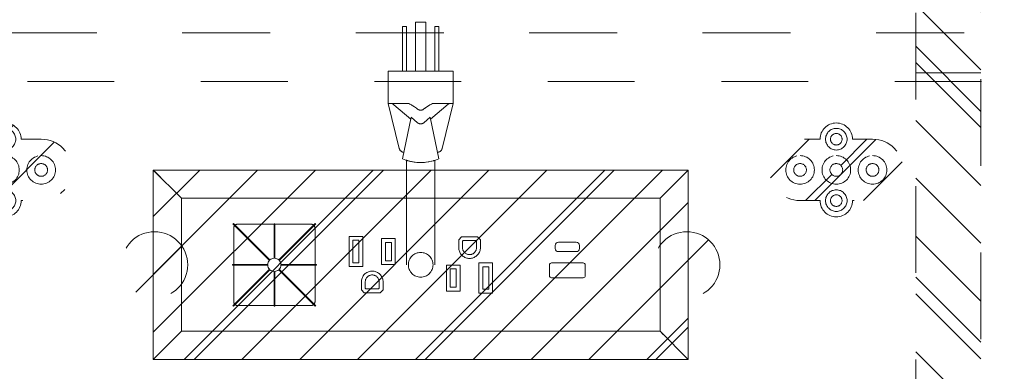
# Model space of a CAD drawing. Header units: inches. Extents: x -434 to -285, y -58 to 33.
# Tile 90 of 103: x -308.73 to -293.59, y 16.71 to 22.11. Entities that reach past the tile are written whole.
import ezdxf

# ---------------------------------------------------------------- set-up
doc = ezdxf.new("R2010")
doc.units = ezdxf.units.IN
doc.header["$LTSCALE"] = 32
doc.header["$MEASUREMENT"] = 0
doc.header["$PDMODE"] = 1
doc.header["$PDSIZE"] = -2
doc.linetypes.add('Dash Style-1', pattern=[0.083328, 0.041656, -0.041672])
for name, color, linetype, lineweight in [('Black', 7, 'Continuous', 18), ('DashLine', 7, 'Dash Style-1', 13), ('DashLineFill', 7, 'Dash Style-1', 13), ('Dean-Bezel', 7, 'Continuous', 18), ('Drawing', 7, 'Continuous', 18), ('ElecComp', 7, 'Continuous', 25), ('Metal-CoatHook', 7, 'Continuous', 18), ('Metal-DeskStructure', 7, 'Continuous', 13), ('None', 7, 'Continuous', 18), ('SolidLine', 7, 'Continuous', 15)]:
    doc.layers.add(name, color=color, linetype=linetype, lineweight=lineweight)
pattern_1 = [(45, (0, 0), (-1.61302, 1.9357), []), (45, (-1.0608, 1.0608), (-0.472346, 0.416761), [])]

# ---------------------------------------------------------------- blocks, each defined once
blk = doc.blocks.new('Group-22')
at = {"layer": 'DashLine', "flags": 128}
for points in [[(0.748, -8.091), (29.213, -8.091), (29.213, -23.996), (0.748, -23.996)], [(0.768, -8.091), (29.193, -8.091), (29.193, -8.839), (0.768, -8.839)]]:
    blk.add_lwpolyline(points, close=True, dxfattribs=at)
blk = doc.blocks.new('Group-23')
at = {"layer": 'None'}
blk.add_blockref('Group-22', (0, 0), dxfattribs=at)
blk = doc.blocks.new('SL Low Storage (2D)-5')
at = {"layer": 'None'}
blk.add_blockref('Group-23', (0, 0), dxfattribs=at)
at = {"layer": 'Drawing', "color": 0, "flags": 1}
for tag in ['Catalog', 'Option1', 'Option2', 'Option3', 'Option4', 'Option5', 'Option6', 'Option7', 'Option8', 'Option9', 'Option10', 'Option11', 'Option12', 'Custom', 'Tag', 'FinishGroup', 'Discount', 'Item1', 'Item2', 'Item3', 'Item4', 'Item5', 'Item6', 'Item7', 'Item8', 'Item9', 'Item10', 'Item11', 'Item12', 'Item13', 'Item14', 'Item15', 'Item16', 'Item17', 'Item18', 'Item19', 'Item20', 'Item21', 'Item22', 'Item23', 'Item24', 'Item25']:
    blk.add_attdef(tag, (41.818, 20.056), '', height=0.00709, dxfattribs=at)
blk = doc.blocks.new('1BPJHN-ShroudBracket (2D)')
at = {"layer": 'DashLineFill', "linetype": 'Continuous', "lineweight": 13}
h = blk.add_hatch(dxfattribs=at)
h.set_pattern_fill('Steel', color=253, style=0, pattern_type=2)
h.set_pattern_definition(pattern_1)
edge = h.paths.add_edge_path()
edge.add_line((0.557, 0.472), (0.25, 0.472))
edge.add_arc((0, 0.472), 0.25, 0, 180)
edge.add_line((-0.25, 0.472), (-0.557, 0.472))
edge.add_arc((-0.557, 0), 0.472, 90, 270)
edge.add_line((-0.557, -0.472), (-0.25, -0.472))
edge.add_arc((0, -0.472), 0.25, 180, 360)
edge.add_line((0.25, -0.472), (0.557, -0.472))
edge.add_arc((0.557, 0), 0.472, 270, 450)
edge.add_line((0.557, 0.472), (0.557, 0.472))
edge = h.paths.add_edge_path()
edge.add_arc((0, 0), 0.0979, 0, 180, ccw=False)
edge.add_arc((0, 0), 0.0979, 180, 360, ccw=False)
edge = h.paths.add_edge_path()
edge.add_arc((0, 0.472), 0.0885, 0, 180, ccw=False)
edge.add_arc((0, 0.472), 0.0885, 180, 360, ccw=False)
edge = h.paths.add_edge_path()
edge.add_arc((-0.557, 0), 0.098, 0, 180, ccw=False)
edge.add_arc((-0.557, 0), 0.098, 180, 360, ccw=False)
edge = h.paths.add_edge_path()
edge.add_arc((0.557, 0), 0.098, 0, 180, ccw=False)
edge.add_arc((0.557, 0), 0.098, 180, 360, ccw=False)
edge = h.paths.add_edge_path()
edge.add_arc((0, -0.472), 0.0885, 0, 180, ccw=False)
edge.add_arc((0, -0.472), 0.0885, 180, 360, ccw=False)
at = {"layer": 'DashLine', "flags": 128}
for points in [[(0, 0.638), (0.016, 0.638), (0.032, 0.635), (0.048, 0.631), (0.064, 0.626), (0.078, 0.619), (0.092, 0.61), (0.105, 0.601), (0.117, 0.59), (0.128, 0.578), (0.138, 0.565), (0.146, 0.551), (0.153, 0.536), (0.159, 0.521), (0.163, 0.505), (0.165, 0.489), (0.166, 0.472), (0.165, 0.456), (0.163, 0.44), (0.159, 0.424), (0.153, 0.409), (0.146, 0.394), (0.138, 0.38), (0.128, 0.367), (0.117, 0.355), (0.105, 0.344), (0.092, 0.334), (0.078, 0.326), (0.064, 0.319), (0.048, 0.314), (0.032, 0.31), (0.016, 0.307), (0, 0.306), (-0.016, 0.307), (-0.032, 0.31), (-0.048, 0.314), (-0.064, 0.319), (-0.078, 0.326), (-0.092, 0.334), (-0.105, 0.344), (-0.117, 0.355), (-0.128, 0.367), (-0.138, 0.38), (-0.146, 0.394), (-0.153, 0.409), (-0.159, 0.424), (-0.163, 0.44), (-0.165, 0.456), (-0.166, 0.472), (-0.165, 0.489), (-0.163, 0.505), (-0.159, 0.521), (-0.153, 0.536), (-0.146, 0.551), (-0.138, 0.565), (-0.128, 0.578), (-0.117, 0.59), (-0.105, 0.601), (-0.092, 0.61), (-0.078, 0.619), (-0.064, 0.626), (-0.048, 0.631), (-0.032, 0.635), (-0.016, 0.638)], [(-0.557, 0.22), (-0.536, 0.219), (-0.514, 0.216), (-0.493, 0.211), (-0.473, 0.203), (-0.453, 0.194), (-0.435, 0.183), (-0.418, 0.17), (-0.402, 0.156), (-0.387, 0.14), (-0.374, 0.122), (-0.363, 0.104), (-0.354, 0.084), (-0.347, 0.064), (-0.341, 0.043), (-0.338, 0.022), (-0.337, 0), (-0.338, -0.022), (-0.341, -0.043), (-0.347, -0.064), (-0.354, -0.084), (-0.363, -0.104), (-0.374, -0.122), (-0.387, -0.14), (-0.402, -0.156), (-0.418, -0.17), (-0.435, -0.183), (-0.453, -0.194), (-0.473, -0.203), (-0.493, -0.211), (-0.514, -0.216), (-0.536, -0.219), (-0.557, -0.22), (-0.579, -0.219), (-0.6, -0.216), (-0.621, -0.211), (-0.641, -0.203), (-0.661, -0.194), (-0.679, -0.183), (-0.697, -0.17), (-0.713, -0.156), (-0.727, -0.14), (-0.74, -0.122), (-0.751, -0.104), (-0.76, -0.084), (-0.768, -0.064), (-0.773, -0.043), (-0.776, -0.022), (-0.777, 0), (-0.776, 0.022), (-0.773, 0.043), (-0.768, 0.064), (-0.76, 0.084), (-0.751, 0.104), (-0.74, 0.122), (-0.727, 0.14), (-0.713, 0.156), (-0.697, 0.17), (-0.679, 0.183), (-0.661, 0.194), (-0.641, 0.203), (-0.621, 0.211), (-0.6, 0.216), (-0.579, 0.219)], [(0, 0.22), (0.022, 0.219), (0.043, 0.216), (0.064, 0.211), (0.084, 0.203), (0.104, 0.194), (0.122, 0.183), (0.14, 0.17), (0.156, 0.156), (0.17, 0.14), (0.183, 0.122), (0.194, 0.104), (0.203, 0.084), (0.211, 0.064), (0.216, 0.043), (0.219, 0.022), (0.22, 0), (0.219, -0.022), (0.216, -0.043), (0.211, -0.064), (0.203, -0.084), (0.194, -0.104), (0.183, -0.122), (0.17, -0.14), (0.156, -0.156), (0.14, -0.17), (0.122, -0.183), (0.104, -0.194), (0.084, -0.203), (0.064, -0.211), (0.043, -0.216), (0.022, -0.219), (0, -0.22), (-0.022, -0.219), (-0.043, -0.216), (-0.064, -0.211), (-0.084, -0.203), (-0.104, -0.194), (-0.122, -0.183), (-0.14, -0.17), (-0.156, -0.156), (-0.17, -0.14), (-0.183, -0.122), (-0.194, -0.104), (-0.203, -0.084), (-0.211, -0.064), (-0.216, -0.043), (-0.219, -0.022), (-0.22, 0), (-0.219, 0.022), (-0.216, 0.043), (-0.211, 0.064), (-0.203, 0.084), (-0.194, 0.104), (-0.183, 0.122), (-0.17, 0.14), (-0.156, 0.156), (-0.14, 0.17), (-0.122, 0.183), (-0.104, 0.194), (-0.084, 0.203), (-0.064, 0.211), (-0.043, 0.216), (-0.022, 0.219)], [(0.557, 0.22), (0.579, 0.219), (0.6, 0.216), (0.621, 0.211), (0.641, 0.203), (0.661, 0.194), (0.679, 0.183), (0.697, 0.17), (0.713, 0.156), (0.727, 0.14), (0.74, 0.122), (0.751, 0.104), (0.76, 0.084), (0.768, 0.064), (0.773, 0.043), (0.776, 0.022), (0.777, 0), (0.776, -0.022), (0.773, -0.043), (0.768, -0.064), (0.76, -0.084), (0.751, -0.104), (0.74, -0.122), (0.727, -0.14), (0.713, -0.156), (0.697, -0.17), (0.679, -0.183), (0.661, -0.194), (0.641, -0.203), (0.621, -0.211), (0.6, -0.216), (0.579, -0.219), (0.557, -0.22), (0.536, -0.219), (0.514, -0.216), (0.493, -0.211), (0.473, -0.203), (0.453, -0.194), (0.435, -0.183), (0.418, -0.17), (0.402, -0.156), (0.387, -0.14), (0.374, -0.122), (0.363, -0.104), (0.354, -0.084), (0.347, -0.064), (0.341, -0.043), (0.338, -0.022), (0.337, 0), (0.338, 0.022), (0.341, 0.043), (0.347, 0.064), (0.354, 0.084), (0.363, 0.104), (0.374, 0.122), (0.387, 0.14), (0.402, 0.156), (0.418, 0.17), (0.435, 0.183), (0.453, 0.194), (0.473, 0.203), (0.493, 0.211), (0.514, 0.216), (0.536, 0.219)], [(0.557, 0.098), (0.567, 0.097), (0.576, 0.096), (0.586, 0.094), (0.595, 0.09), (0.603, 0.086), (0.612, 0.081), (0.619, 0.076), (0.626, 0.069), (0.633, 0.062), (0.639, 0.054), (0.643, 0.046), (0.648, 0.037), (0.651, 0.028), (0.653, 0.019), (0.655, 0.01), (0.655, 0), (0.655, -0.01), (0.653, -0.019), (0.651, -0.028), (0.648, -0.037), (0.643, -0.046), (0.639, -0.054), (0.633, -0.062), (0.626, -0.069), (0.619, -0.076), (0.612, -0.081), (0.603, -0.086), (0.595, -0.09), (0.586, -0.094), (0.576, -0.096), (0.567, -0.097), (0.557, -0.098), (0.547, -0.097), (0.538, -0.096), (0.529, -0.094), (0.52, -0.09), (0.511, -0.086), (0.503, -0.081), (0.495, -0.076), (0.488, -0.069), (0.481, -0.062), (0.476, -0.054), (0.471, -0.046), (0.467, -0.037), (0.463, -0.028), (0.461, -0.019), (0.46, -0.01), (0.459, 0), (0.46, 0.01), (0.461, 0.019), (0.463, 0.028), (0.467, 0.037), (0.471, 0.046), (0.476, 0.054), (0.481, 0.062), (0.488, 0.069), (0.495, 0.076), (0.503, 0.081), (0.511, 0.086), (0.52, 0.09), (0.529, 0.094), (0.538, 0.096), (0.547, 0.097)], [(0, -0.306), (0.016, -0.307), (0.032, -0.31), (0.048, -0.314), (0.064, -0.319), (0.078, -0.326), (0.092, -0.334), (0.105, -0.344), (0.117, -0.355), (0.128, -0.367), (0.138, -0.38), (0.146, -0.394), (0.153, -0.409), (0.159, -0.424), (0.163, -0.44), (0.165, -0.456), (0.166, -0.472), (0.165, -0.489), (0.163, -0.505), (0.159, -0.521), (0.153, -0.536), (0.146, -0.551), (0.138, -0.565), (0.128, -0.578), (0.117, -0.59), (0.105, -0.601), (0.092, -0.61), (0.078, -0.619), (0.064, -0.626), (0.048, -0.631), (0.032, -0.635), (0.016, -0.638), (0, -0.638), (-0.016, -0.638), (-0.032, -0.635), (-0.048, -0.631), (-0.064, -0.626), (-0.078, -0.619), (-0.092, -0.61), (-0.105, -0.601), (-0.117, -0.59), (-0.128, -0.578), (-0.138, -0.565), (-0.146, -0.551), (-0.153, -0.536), (-0.159, -0.521), (-0.163, -0.505), (-0.165, -0.489), (-0.166, -0.472), (-0.165, -0.456), (-0.163, -0.44), (-0.159, -0.424), (-0.153, -0.409), (-0.146, -0.394), (-0.138, -0.38), (-0.128, -0.367), (-0.117, -0.355), (-0.105, -0.344), (-0.092, -0.334), (-0.078, -0.326), (-0.064, -0.319), (-0.048, -0.314), (-0.032, -0.31), (-0.016, -0.307)]]:
    blk.add_lwpolyline(points, close=True, dxfattribs=at)
at = {"layer": 'DashLineFill', "flags": 128}
for points in [[(0.557, 0.472), (0.25, 0.472, 1), (-0.25, 0.472), (-0.557, 0.472, 1), (-0.557, -0.472), (-0.25, -0.472, 1), (0.25, -0.472), (0.557, -0.472, 1), (0.557, 0.472)], [(-0.089, 0.472, -1), (0.089, 0.472, -1)], [(-0.655, 0, -1), (-0.459, 0, -1)], [(-0.098, 0, -1), (0.098, 0, -1)], [(0.459, 0, -1), (0.655, 0, -1)], [(-0.089, -0.472, -1), (0.089, -0.472, -1)]]:
    blk.add_lwpolyline(points, format="xyb", close=True, dxfattribs=at)
blk = doc.blocks.new('1BRPT6-LeftBeam (2D)')
at = {"layer": 'DashLineFill', "linetype": 'Continuous', "lineweight": 13}
h = blk.add_hatch(dxfattribs=at)
h.set_pattern_fill('Steel', color=253, style=0, pattern_type=2)
h.set_pattern_definition(pattern_1)
h.paths.add_polyline_path([(-1.85, 0.5), (20.472, 0.5), (20.472, -0.5), (-1.85, -0.5)])
at = {"layer": 'DashLineFill'}
blk.add_line((3.386, -0.5), (3.386, 0.5), dxfattribs=at)
at = {"layer": 'DashLineFill', "flags": 128}
blk.add_lwpolyline([(-1.85, 0.5), (20.472, 0.5), (20.472, -0.5), (-1.85, -0.5)], close=True, dxfattribs=at)
blk = doc.blocks.new('StructEnd-C (2D)')
at = {"layer": 'Metal-DeskStructure', "color": 7}
blk.add_blockref('1BRPT6-LeftBeam (2D)', (0.001, 8.11), dxfattribs=at)
blk = doc.blocks.new('29D RUNOFF RETURN LEFT (2D)')
at = {"layer": 'SolidLine', "color": 7}
for p in [(-5.658, 25.246), (7.122, 25.246)]:
    blk.add_blockref('1BPJHN-ShroudBracket (2D)', p, dxfattribs=at)
at = {"layer": 'SolidLine', "color": 7, "rotation": 270}
blk.add_blockref('StructEnd-C (2D)', (0.732, 30.128), dxfattribs=at)
at = {"layer": 'SolidLine', "color": 7}
for p in [(-5.658, 25.246), (7.122, 25.246)]:
    blk.add_blockref('1BPJHN-ShroudBracket (2D)', p, dxfattribs=at)
at = {"layer": 'SolidLine', "color": 7, "rotation": 270}
blk.add_blockref('StructEnd-C (2D)', (0.732, 30.128), dxfattribs=at)
blk = doc.blocks.new('Group-82')
at = {"layer": 'Dean-Bezel'}
for p, q in [((4.11, 1.455), (-4.11, 1.455)), ((-4.11, 1.455), (-4.11, -1.455)), ((-4.073, 1.418), (-4.11, 1.455)), ((-3.918, 1.262), (-4.073, 1.418)), ((4.053, 1.397), (4.012, 1.356)), ((4.053, 1.397), (4.11, 1.455)), ((4.11, 1.455), (4.11, -1.455)), ((3.967, 1.311), (3.918, 1.262)), ((3.967, 1.311), (4.012, 1.356)), ((-3.68, 1.024), (-3.68, 1.023)), ((-3.679, 1.023), (-3.68, 1.023)), ((3.68, 1.023), (3.679, 1.023)), ((3.68, 1.024), (3.68, 1.023)), ((-2.86, 0.603), (-2.857, 0.607)), ((-2.857, 0.607), (-2.853, 0.61)), ((-2.853, 0.61), (-2.849, 0.613)), ((-2.849, 0.613), (-2.845, 0.616)), ((-2.845, 0.616), (-2.84, 0.618)), ((-2.84, 0.618), (-2.835, 0.62)), ((-2.835, 0.62), (-2.83, 0.622)), ((-2.83, 0.622), (-2.825, 0.623)), ((-2.825, 0.623), (-2.82, 0.624)), ((-2.82, 0.624), (-2.815, 0.624)), ((-1.683, 0.624), (-2.815, 0.624)), ((-1.683, 0.624), (-1.678, 0.624)), ((-1.678, 0.624), (-1.673, 0.623)), ((-1.673, 0.623), (-1.668, 0.622)), ((-1.668, 0.622), (-1.663, 0.62)), ((-1.663, 0.62), (-1.658, 0.618)), ((-1.658, 0.618), (-1.654, 0.616)), ((-1.654, 0.616), (-1.649, 0.613)), ((-1.649, 0.613), (-1.645, 0.61)), ((-1.645, 0.61), (-1.641, 0.607)), ((-1.641, 0.607), (-1.638, 0.603)), ((-2.874, 0.57), (-2.873, 0.575)), ((-2.874, 0.57), (-2.874, -0.567)), ((-2.873, 0.575), (-2.872, 0.58)), ((-2.872, 0.58), (-2.87, 0.585)), ((-2.87, 0.585), (-2.869, 0.59)), ((-2.869, 0.59), (-2.866, 0.594)), ((-2.866, 0.594), (-2.863, 0.599)), ((-2.863, 0.599), (-2.86, 0.603)), ((-1.638, 0.603), (-1.635, 0.599)), ((-1.635, 0.599), (-1.632, 0.594)), ((-1.632, 0.594), (-1.63, 0.59)), ((-1.63, 0.59), (-1.628, 0.585)), ((-1.628, 0.585), (-1.626, 0.58)), ((-1.626, 0.58), (-1.625, 0.575)), ((-1.625, 0.575), (-1.624, 0.57)), ((-1.624, 0.57), (-1.624, -0.567)), ((-1.1, 0.436), (-1.1, -0.028)), ((-0.89, 0.436), (-1.1, 0.436)), ((-1.041, 0.031), (-1.041, 0.377)), ((-0.949, 0.377), (-1.041, 0.377)), ((-0.949, 0.377), (-0.949, 0.031)), ((-0.89, -0.028), (-0.89, 0.436)), ((-0.6, 0.404), (-0.6, 0.004)), ((-0.39, 0.404), (-0.6, 0.404)), ((-0.541, 0.063), (-0.541, 0.345)), ((-0.449, 0.345), (-0.541, 0.345)), ((-0.449, 0.345), (-0.449, 0.063)), ((-0.39, 0.004), (-0.39, 0.404)), ((0.629, 0.431), (0.584, 0.386)), ((0.584, 0.386), (0.584, 0.264)), ((0.873, 0.431), (0.629, 0.431)), ((0.643, 0.362), (0.653, 0.372)), ((0.643, 0.264), (0.643, 0.362)), ((0.849, 0.372), (0.653, 0.372)), ((0.849, 0.372), (0.859, 0.362)), ((0.859, 0.362), (0.858, 0.255)), ((0.873, 0.431), (0.918, 0.386)), ((0.918, 0.264), (0.918, 0.386)), ((0.584, 0.264), (0.585, 0.249)), ((0.585, 0.249), (0.587, 0.235)), ((0.587, 0.235), (0.59, 0.221)), ((0.59, 0.221), (0.594, 0.207)), ((0.6, 0.194), (0.594, 0.207)), ((0.6, 0.194), (0.607, 0.181)), ((0.607, 0.181), (0.614, 0.168)), ((0.614, 0.168), (0.623, 0.157)), ((0.623, 0.157), (0.633, 0.146)), ((0.644, 0.255), (0.643, 0.264)), ((0.645, 0.245), (0.644, 0.255)), ((0.647, 0.236), (0.645, 0.245)), ((0.65, 0.227), (0.647, 0.236)), ((0.653, 0.219), (0.65, 0.227)), ((0.658, 0.21), (0.653, 0.219)), ((0.663, 0.202), (0.658, 0.21)), ((0.669, 0.195), (0.663, 0.202)), ((0.675, 0.188), (0.669, 0.195)), ((0.682, 0.182), (0.675, 0.188)), ((0.689, 0.176), (0.682, 0.182)), ((0.697, 0.171), (0.689, 0.176)), ((0.706, 0.167), (0.697, 0.171)), ((0.714, 0.163), (0.706, 0.167)), ((0.723, 0.16), (0.714, 0.163)), ((0.732, 0.158), (0.723, 0.16)), ((0.742, 0.157), (0.732, 0.158)), ((0.751, 0.156), (0.742, 0.157)), ((0.76, 0.157), (0.751, 0.156)), ((0.77, 0.158), (0.76, 0.157)), ((0.779, 0.16), (0.77, 0.158)), ((0.788, 0.163), (0.779, 0.16)), ((0.796, 0.167), (0.788, 0.163)), ((0.805, 0.171), (0.796, 0.167)), ((0.813, 0.176), (0.805, 0.171)), ((0.82, 0.182), (0.813, 0.176)), ((0.827, 0.188), (0.82, 0.182)), ((0.833, 0.195), (0.827, 0.188)), ((0.839, 0.202), (0.833, 0.195)), ((0.844, 0.21), (0.839, 0.202)), ((0.849, 0.219), (0.844, 0.21)), ((0.852, 0.227), (0.849, 0.219)), ((0.855, 0.236), (0.852, 0.227)), ((0.857, 0.245), (0.855, 0.236)), ((0.858, 0.255), (0.857, 0.245)), ((0.869, 0.146), (0.879, 0.157)), ((0.879, 0.157), (0.888, 0.168)), ((0.888, 0.168), (0.895, 0.181)), ((0.895, 0.181), (0.902, 0.194)), ((0.902, 0.194), (0.908, 0.207)), ((0.908, 0.207), (0.912, 0.221)), ((0.912, 0.221), (0.915, 0.235)), ((0.915, 0.235), (0.917, 0.249)), ((0.917, 0.249), (0.918, 0.264)), ((-0.949, 0.031), (-1.041, 0.031)), ((-0.39, 0.004), (-0.6, 0.004)), ((-0.449, 0.063), (-0.541, 0.063)), ((0.633, 0.146), (0.644, 0.136)), ((0.644, 0.136), (0.655, 0.127)), ((0.655, 0.127), (0.668, 0.12)), ((0.668, 0.12), (0.681, 0.113)), ((0.681, 0.113), (0.694, 0.107)), ((0.694, 0.107), (0.708, 0.103)), ((0.708, 0.103), (0.722, 0.1)), ((0.722, 0.1), (0.736, 0.098)), ((0.736, 0.098), (0.751, 0.097)), ((0.751, 0.097), (0.766, 0.098)), ((0.766, 0.098), (0.78, 0.1)), ((0.78, 0.1), (0.794, 0.103)), ((0.794, 0.103), (0.808, 0.107)), ((0.808, 0.107), (0.821, 0.113)), ((0.821, 0.113), (0.834, 0.12)), ((0.834, 0.12), (0.847, 0.127)), ((0.847, 0.127), (0.858, 0.136)), ((0.858, 0.136), (0.869, 0.146)), ((0.896, 0.028), (0.896, -0.436)), ((1.106, 0.028), (0.896, 0.028)), ((1.106, -0.436), (1.106, 0.028)), ((-0.89, -0.028), (-1.1, -0.028)), ((-0.863, -0.146), (-0.873, -0.157)), ((-0.852, -0.136), (-0.863, -0.146)), ((-0.841, -0.127), (-0.852, -0.136)), ((-0.828, -0.12), (-0.841, -0.127)), ((-0.815, -0.113), (-0.828, -0.12)), ((-0.802, -0.107), (-0.815, -0.113)), ((-0.788, -0.103), (-0.802, -0.107)), ((-0.774, -0.1), (-0.788, -0.103)), ((-0.76, -0.098), (-0.774, -0.1)), ((-0.745, -0.097), (-0.76, -0.098)), ((-0.73, -0.098), (-0.745, -0.097)), ((-0.716, -0.1), (-0.73, -0.098)), ((-0.702, -0.103), (-0.716, -0.1)), ((-0.688, -0.107), (-0.702, -0.103)), ((-0.675, -0.113), (-0.688, -0.107)), ((-0.662, -0.12), (-0.675, -0.113)), ((-0.649, -0.127), (-0.662, -0.12)), ((-0.638, -0.136), (-0.649, -0.127)), ((-0.627, -0.146), (-0.638, -0.136)), ((-0.617, -0.157), (-0.627, -0.146)), ((0.396, -0.004), (0.396, -0.404)), ((0.606, -0.004), (0.396, -0.004)), ((0.455, -0.345), (0.455, -0.063)), ((0.547, -0.063), (0.455, -0.063)), ((0.547, -0.063), (0.547, -0.345)), ((0.606, -0.404), (0.606, -0.004)), ((0.955, -0.377), (0.955, -0.031)), ((1.047, -0.031), (0.955, -0.031)), ((1.047, -0.031), (1.047, -0.377)), ((-0.911, -0.249), (-0.912, -0.264)), ((-0.912, -0.264), (-0.912, -0.386)), ((-0.909, -0.235), (-0.911, -0.249)), ((-0.906, -0.221), (-0.909, -0.235)), ((-0.902, -0.207), (-0.906, -0.221)), ((-0.896, -0.194), (-0.902, -0.207)), ((-0.889, -0.181), (-0.896, -0.194)), ((-0.882, -0.168), (-0.889, -0.181)), ((-0.873, -0.157), (-0.882, -0.168)), ((-0.853, -0.362), (-0.852, -0.255)), ((-0.852, -0.255), (-0.851, -0.245)), ((-0.851, -0.245), (-0.849, -0.236)), ((-0.849, -0.236), (-0.846, -0.227)), ((-0.846, -0.227), (-0.843, -0.219)), ((-0.843, -0.219), (-0.838, -0.21)), ((-0.838, -0.21), (-0.833, -0.202)), ((-0.833, -0.202), (-0.827, -0.195)), ((-0.827, -0.195), (-0.821, -0.188)), ((-0.821, -0.188), (-0.814, -0.182)), ((-0.814, -0.182), (-0.807, -0.176)), ((-0.807, -0.176), (-0.799, -0.171)), ((-0.799, -0.171), (-0.79, -0.167)), ((-0.79, -0.167), (-0.782, -0.163)), ((-0.782, -0.163), (-0.773, -0.16)), ((-0.773, -0.16), (-0.764, -0.158)), ((-0.764, -0.158), (-0.754, -0.157)), ((-0.754, -0.157), (-0.745, -0.156)), ((-0.745, -0.156), (-0.736, -0.157)), ((-0.736, -0.157), (-0.726, -0.158)), ((-0.726, -0.158), (-0.717, -0.16)), ((-0.717, -0.16), (-0.708, -0.163)), ((-0.708, -0.163), (-0.7, -0.167)), ((-0.7, -0.167), (-0.691, -0.171)), ((-0.691, -0.171), (-0.683, -0.176)), ((-0.683, -0.176), (-0.676, -0.182)), ((-0.676, -0.182), (-0.669, -0.188)), ((-0.669, -0.188), (-0.663, -0.195)), ((-0.663, -0.195), (-0.657, -0.202)), ((-0.657, -0.202), (-0.652, -0.21)), ((-0.652, -0.21), (-0.647, -0.219)), ((-0.647, -0.219), (-0.644, -0.227)), ((-0.644, -0.227), (-0.641, -0.236)), ((-0.641, -0.236), (-0.639, -0.245)), ((-0.639, -0.245), (-0.638, -0.255)), ((-0.638, -0.255), (-0.637, -0.264)), ((-0.637, -0.264), (-0.637, -0.362)), ((-0.608, -0.168), (-0.617, -0.157)), ((-0.601, -0.181), (-0.608, -0.168)), ((-0.594, -0.194), (-0.601, -0.181)), ((-0.588, -0.207), (-0.594, -0.194)), ((-0.584, -0.221), (-0.588, -0.207)), ((-0.581, -0.235), (-0.584, -0.221)), ((-0.579, -0.249), (-0.581, -0.235)), ((-0.578, -0.264), (-0.579, -0.249)), ((-0.578, -0.264), (-0.578, -0.386)), ((-0.912, -0.386), (-0.867, -0.431)), ((-0.623, -0.431), (-0.867, -0.431)), ((-0.843, -0.372), (-0.853, -0.362)), ((-0.647, -0.372), (-0.843, -0.372)), ((-0.647, -0.372), (-0.637, -0.362)), ((-0.623, -0.431), (-0.578, -0.386)), ((0.606, -0.404), (0.396, -0.404)), ((0.547, -0.345), (0.455, -0.345)), ((1.106, -0.436), (0.896, -0.436)), ((1.047, -0.377), (0.955, -0.377)), ((-2.874, -0.572), (-2.874, -0.567)), ((-2.873, -0.577), (-2.874, -0.572)), ((-2.872, -0.582), (-2.873, -0.577)), ((-2.87, -0.587), (-2.872, -0.582)), ((-2.869, -0.592), (-2.87, -0.587)), ((-2.866, -0.596), (-2.869, -0.592)), ((-2.863, -0.601), (-2.866, -0.596)), ((-2.86, -0.605), (-2.863, -0.601)), ((-2.857, -0.609), (-2.86, -0.605)), ((-1.638, -0.605), (-1.641, -0.609)), ((-1.635, -0.601), (-1.638, -0.605)), ((-1.632, -0.596), (-1.635, -0.601)), ((-1.63, -0.592), (-1.632, -0.596)), ((-1.628, -0.587), (-1.63, -0.592)), ((-1.626, -0.582), (-1.628, -0.587)), ((-1.625, -0.577), (-1.626, -0.582)), ((-1.624, -0.572), (-1.625, -0.577)), ((-1.624, -0.567), (-1.624, -0.572)), ((3.679, -1.023), (3.679, -0.531)), ((-2.853, -0.612), (-2.857, -0.609)), ((-2.849, -0.615), (-2.853, -0.612)), ((-2.845, -0.618), (-2.849, -0.615)), ((-2.84, -0.62), (-2.845, -0.618)), ((-2.835, -0.622), (-2.84, -0.62)), ((-2.83, -0.624), (-2.835, -0.622)), ((-2.825, -0.625), (-2.83, -0.624)), ((-2.82, -0.626), (-2.825, -0.625)), ((-2.815, -0.626), (-2.82, -0.626)), ((-1.683, -0.626), (-2.815, -0.626)), ((-1.678, -0.626), (-1.683, -0.626)), ((-1.673, -0.625), (-1.678, -0.626)), ((-1.668, -0.624), (-1.673, -0.625)), ((-1.663, -0.622), (-1.668, -0.624)), ((-1.658, -0.62), (-1.663, -0.622)), ((-1.654, -0.618), (-1.658, -0.62)), ((-1.649, -0.615), (-1.654, -0.618)), ((-1.645, -0.612), (-1.649, -0.615)), ((-1.641, -0.609), (-1.645, -0.612)), ((3.679, -1.023), (3.727, -1.071)), ((-4.11, -1.455), (-3.913, -1.258)), ((4.11, -1.455), (3.913, -1.258)), ((4.11, -1.455), (-4.11, -1.455))]:
    blk.add_line(p, q, dxfattribs=at)
blk = doc.blocks.new('Dean-PPUG-BK (2D)')
at = {"layer": 'DashLineFill', "linetype": 'Continuous', "lineweight": 13}
h = blk.add_hatch(dxfattribs=at)
h.set_pattern_fill('Steel', color=253, style=0, pattern_type=2)
h.set_pattern_definition(pattern_1)
h.paths.add_polyline_path([(-4.11, 1.455), (4.11, 1.455), (4.11, -1.455), (-4.11, -1.455)])
h = blk.add_hatch(dxfattribs=at)
h.set_pattern_fill('Steel', color=253, style=0, pattern_type=2)
h.set_pattern_definition(pattern_1)
h.paths.add_polyline_path([(-4.091, 0.508), (-4.041, 0.506), (-3.992, 0.499), (-3.943, 0.487), (-3.896, 0.47), (-3.851, 0.448), (-3.808, 0.423), (-3.768, 0.393), (-3.731, 0.36), (-3.698, 0.323), (-3.668, 0.283), (-3.643, 0.24), (-3.621, 0.195), (-3.604, 0.148), (-3.592, 0.099), (-3.585, 0.05), (-3.582, 0), (-3.585, -0.05), (-3.592, -0.099), (-3.604, -0.148), (-3.621, -0.195), (-3.643, -0.24), (-3.668, -0.283), (-3.698, -0.323), (-3.731, -0.36), (-3.768, -0.393), (-3.808, -0.423), (-3.851, -0.448), (-3.896, -0.47), (-3.943, -0.487), (-3.992, -0.499), (-4.041, -0.506), (-4.091, -0.509), (-4.141, -0.506), (-4.19, -0.499), (-4.239, -0.487), (-4.286, -0.47), (-4.331, -0.448), (-4.374, -0.423), (-4.414, -0.393), (-4.451, -0.36), (-4.484, -0.323), (-4.514, -0.283), (-4.539, -0.24), (-4.561, -0.195), (-4.578, -0.148), (-4.59, -0.099), (-4.597, -0.05), (-4.599, 0), (-4.597, 0.05), (-4.59, 0.099), (-4.578, 0.148), (-4.561, 0.195), (-4.539, 0.24), (-4.514, 0.283), (-4.484, 0.323), (-4.451, 0.36), (-4.414, 0.393), (-4.374, 0.423), (-4.331, 0.448), (-4.286, 0.47), (-4.239, 0.487), (-4.19, 0.499), (-4.141, 0.506)])
h = blk.add_hatch(dxfattribs=at)
h.set_pattern_fill('Steel', color=253, style=0, pattern_type=2)
h.set_pattern_definition(pattern_1)
h.paths.add_polyline_path([(4.091, 0.508), (4.141, 0.506), (4.19, 0.499), (4.239, 0.487), (4.286, 0.47), (4.331, 0.448), (4.374, 0.423), (4.414, 0.393), (4.451, 0.36), (4.484, 0.323), (4.514, 0.283), (4.539, 0.24), (4.561, 0.195), (4.578, 0.148), (4.59, 0.099), (4.597, 0.05), (4.6, 0), (4.597, -0.05), (4.59, -0.099), (4.578, -0.148), (4.561, -0.195), (4.539, -0.24), (4.514, -0.283), (4.484, -0.323), (4.451, -0.36), (4.414, -0.393), (4.374, -0.423), (4.331, -0.448), (4.286, -0.47), (4.239, -0.487), (4.19, -0.499), (4.141, -0.506), (4.091, -0.509), (4.041, -0.506), (3.992, -0.499), (3.943, -0.487), (3.896, -0.47), (3.851, -0.448), (3.808, -0.423), (3.768, -0.393), (3.731, -0.36), (3.698, -0.323), (3.668, -0.283), (3.643, -0.24), (3.621, -0.195), (3.604, -0.148), (3.592, -0.099), (3.585, -0.05), (3.583, 0), (3.585, 0.05), (3.592, 0.099), (3.604, 0.148), (3.621, 0.195), (3.643, 0.24), (3.668, 0.283), (3.698, 0.323), (3.731, 0.36), (3.768, 0.393), (3.808, 0.423), (3.851, 0.448), (3.896, 0.47), (3.943, 0.487), (3.992, 0.499), (4.041, 0.506)])
h = blk.add_hatch(dxfattribs=at)
h.set_pattern_fill('Steel', color=253, style=0, pattern_type=2)
h.set_pattern_definition(pattern_1)
h.paths.add_polyline_path([(0, 0.19), (0.019, 0.189), (0.037, 0.186), (0.055, 0.182), (0.073, 0.176), (0.09, 0.168), (0.106, 0.158), (0.121, 0.147), (0.134, 0.134), (0.147, 0.121), (0.158, 0.106), (0.168, 0.09), (0.176, 0.073), (0.182, 0.055), (0.186, 0.037), (0.189, 0.019), (0.19, 0), (0.189, -0.019), (0.186, -0.037), (0.182, -0.055), (0.176, -0.073), (0.168, -0.09), (0.158, -0.106), (0.147, -0.121), (0.134, -0.134), (0.121, -0.147), (0.106, -0.158), (0.09, -0.168), (0.073, -0.176), (0.055, -0.182), (0.037, -0.186), (0.019, -0.189), (0, -0.19), (-0.019, -0.189), (-0.037, -0.186), (-0.055, -0.182), (-0.073, -0.176), (-0.09, -0.168), (-0.106, -0.158), (-0.121, -0.147), (-0.134, -0.134), (-0.147, -0.121), (-0.158, -0.106), (-0.168, -0.09), (-0.176, -0.073), (-0.182, -0.055), (-0.186, -0.037), (-0.189, -0.019), (-0.19, 0), (-0.189, 0.019), (-0.186, 0.037), (-0.182, 0.055), (-0.176, 0.073), (-0.168, 0.09), (-0.158, 0.106), (-0.147, 0.121), (-0.134, 0.134), (-0.121, 0.147), (-0.106, 0.158), (-0.09, 0.168), (-0.073, 0.176), (-0.055, 0.182), (-0.037, 0.186), (-0.019, 0.189)])
at = {"layer": 'Black'}
for p, q in [((-0.5, 2.979), (-0.5, 2.479)), ((-0.5, 2.979), (0.5, 2.979)), ((0.5, 2.979), (0.5, 2.479)), ((-0.5, 2.479), (-0.33, 1.789)), ((-0.5, 2.479), (-0.181, 2.479)), ((-0.438, 2.479), (-0.431, 2.474)), ((-0.423, 2.468), (-0.431, 2.474)), ((-0.423, 2.468), (-0.414, 2.461)), ((-0.153, 2.242), (-0.414, 2.461)), ((-0.181, 2.479), (-0.167, 2.472)), ((-0.155, 2.466), (-0.167, 2.472)), ((-0.155, 2.466), (-0.143, 2.459)), ((-0.143, 2.459), (-0.131, 2.451)), ((-0.119, 2.444), (-0.131, 2.451)), ((-0.119, 2.444), (-0.093, 2.427)), ((-0.067, 2.408), (-0.093, 2.427)), ((0.093, 2.427), (0.045, 2.391)), ((0.067, 2.408), (0.093, 2.427)), ((0.119, 2.444), (0.093, 2.427)), ((0.119, 2.444), (0.143, 2.459)), ((0.155, 2.466), (0.143, 2.459)), ((0.423, 2.468), (0.153, 2.242)), ((0.167, 2.472), (0.155, 2.466)), ((0.181, 2.479), (0.167, 2.472)), ((0.5, 2.479), (0.181, 2.479)), ((0.33, 1.789), (0.5, 2.479)), ((0.414, 2.461), (0.423, 2.468)), ((0.423, 2.468), (0.431, 2.474)), ((0.438, 2.479), (0.431, 2.474)), ((-0.047, 2.393), (-0.067, 2.408)), ((-0.047, 2.393), (-0.045, 2.391)), ((-0.042, 2.39), (-0.045, 2.391)), ((-0.04, 2.389), (-0.042, 2.39)), ((-0.04, 2.389), (-0.036, 2.386)), ((-0.036, 2.386), (-0.033, 2.385)), ((-0.033, 2.385), (-0.03, 2.383)), ((-0.03, 2.383), (-0.027, 2.382)), ((-0.027, 2.382), (-0.023, 2.381)), ((-0.023, 2.381), (-0.02, 2.38)), ((-0.02, 2.38), (-0.017, 2.379)), ((-0.017, 2.379), (-0.014, 2.379)), ((-0.014, 2.379), (-0.01, 2.378)), ((-0.01, 2.378), (-0.007, 2.378)), ((-0.007, 2.378), (-0.003, 2.378)), ((-0.003, 2.378), (0, 2.377)), ((0, 2.377), (0.003, 2.378)), ((0.003, 2.378), (0.007, 2.378)), ((0.007, 2.378), (0.01, 2.378)), ((0.01, 2.378), (0.014, 2.379)), ((0.014, 2.379), (0.017, 2.379)), ((0.017, 2.379), (0.02, 2.38)), ((0.02, 2.38), (0.023, 2.381)), ((0.023, 2.381), (0.027, 2.382)), ((0.027, 2.382), (0.033, 2.385)), ((0.033, 2.385), (0.036, 2.386)), ((0.04, 2.389), (0.036, 2.386)), ((0.04, 2.389), (0.045, 2.391)), ((-0.147, 2.268), (-0.281, 1.631)), ((-0.047, 2.185), (-0.147, 2.268)), ((-0.045, 2.182), (-0.047, 2.185)), ((-0.045, 2.182), (-0.042, 2.18)), ((-0.039, 2.178), (-0.042, 2.18)), ((-0.036, 2.177), (-0.039, 2.178)), ((-0.033, 2.175), (-0.036, 2.177)), ((-0.03, 2.173), (-0.033, 2.175)), ((-0.03, 2.173), (-0.027, 2.172)), ((-0.023, 2.171), (-0.027, 2.172)), ((-0.02, 2.17), (-0.023, 2.171)), ((-0.017, 2.169), (-0.02, 2.17)), ((-0.014, 2.168), (-0.017, 2.169)), ((-0.01, 2.168), (-0.014, 2.168)), ((-0.007, 2.167), (-0.01, 2.168)), ((-0.003, 2.167), (-0.007, 2.167)), ((-0.003, 2.167), (0, 2.167)), ((0, 2.167), (0.003, 2.167)), ((0.007, 2.167), (0.003, 2.167)), ((0.007, 2.167), (0.01, 2.168)), ((0.01, 2.168), (0.014, 2.168)), ((0.017, 2.169), (0.014, 2.168)), ((0.017, 2.169), (0.02, 2.17)), ((0.02, 2.17), (0.023, 2.171)), ((0.023, 2.171), (0.027, 2.172)), ((0.027, 2.172), (0.03, 2.173)), ((0.03, 2.173), (0.033, 2.175)), ((0.036, 2.177), (0.033, 2.175)), ((0.036, 2.177), (0.039, 2.178)), ((0.042, 2.18), (0.039, 2.178)), ((0.045, 2.182), (0.042, 2.18)), ((0.045, 2.182), (0.047, 2.185)), ((0.147, 2.268), (0.047, 2.185)), ((0.281, 1.631), (0.147, 2.268)), ((-0.33, 1.789), (-0.328, 1.783)), ((-0.328, 1.783), (-0.326, 1.777)), ((-0.326, 1.777), (-0.323, 1.771)), ((-0.323, 1.771), (-0.319, 1.765)), ((-0.319, 1.765), (-0.316, 1.76)), ((-0.316, 1.76), (-0.311, 1.755)), ((-0.311, 1.755), (-0.307, 1.75)), ((-0.307, 1.75), (-0.302, 1.746)), ((-0.302, 1.746), (-0.297, 1.742)), ((-0.297, 1.742), (-0.291, 1.739)), ((-0.291, 1.739), (-0.285, 1.736)), ((-0.285, 1.736), (-0.279, 1.733)), ((-0.279, 1.733), (-0.273, 1.731)), ((-0.273, 1.731), (-0.266, 1.73)), ((-0.266, 1.73), (-0.261, 1.729)), ((0.261, 1.729), (0.266, 1.73)), ((0.266, 1.73), (0.273, 1.731)), ((0.273, 1.731), (0.279, 1.733)), ((0.279, 1.733), (0.285, 1.736)), ((0.285, 1.736), (0.291, 1.739)), ((0.291, 1.739), (0.297, 1.742)), ((0.297, 1.742), (0.302, 1.746)), ((0.302, 1.746), (0.307, 1.75)), ((0.307, 1.75), (0.311, 1.755)), ((0.311, 1.755), (0.316, 1.76)), ((0.316, 1.76), (0.319, 1.765)), ((0.319, 1.765), (0.323, 1.771)), ((0.323, 1.771), (0.326, 1.777)), ((0.326, 1.777), (0.328, 1.783)), ((0.328, 1.783), (0.33, 1.789)), ((-0.281, 1.631), (-0.227, 1.61)), ((-0.227, 1.61), (-0.219, 1.607)), ((-0.227, 1.61), (-0.172, 1.593)), ((-0.219, 1.607), (-0.219, 0)), ((-0.219, 1.607), (-0.215, 1.606)), ((-0.214, 1.605), (-0.215, 1.606)), ((-0.206, 1.603), (-0.214, 1.605)), ((-0.206, 1.603), (-0.202, 1.602)), ((-0.202, 1.602), (-0.198, 1.6)), ((-0.198, 1.6), (-0.189, 1.598)), ((-0.189, 1.598), (-0.179, 1.595)), ((-0.179, 1.595), (-0.172, 1.593)), ((-0.115, 1.581), (-0.172, 1.593)), ((-0.172, 1.593), (-0.168, 1.592)), ((-0.168, 1.592), (-0.155, 1.589)), ((-0.155, 1.589), (-0.141, 1.586)), ((-0.125, 1.583), (-0.115, 1.581)), ((-0.115, 1.581), (-0.101, 1.579)), ((-0.115, 1.581), (-0.058, 1.574)), ((-0.084, 1.577), (-0.101, 1.579)), ((-0.084, 1.577), (-0.058, 1.574)), ((-0.058, 1.574), (-0.047, 1.573)), ((-0.058, 1.574), (0, 1.572)), ((-0.038, 1.573), (-0.047, 1.573)), ((-0.038, 1.573), (-0.029, 1.572)), ((-0.029, 1.572), (0, 1.572)), ((0.058, 1.574), (0, 1.572)), ((0, 1.572), (0.01, 1.572)), ((0.01, 1.572), (0.019, 1.572)), ((0.019, 1.572), (0.029, 1.572)), ((0.029, 1.572), (0.057, 1.574)), ((0.057, 1.574), (0.058, 1.574)), ((0.058, 1.574), (0.115, 1.581)), ((0.058, 1.574), (0.075, 1.576)), ((0.084, 1.577), (0.115, 1.581)), ((0.115, 1.581), (0.172, 1.593)), ((0.116, 1.582), (0.125, 1.583)), ((0.141, 1.586), (0.125, 1.583)), ((0.141, 1.586), (0.168, 1.592)), ((0.168, 1.592), (0.172, 1.593)), ((0.172, 1.593), (0.227, 1.61)), ((0.198, 1.6), (0.172, 1.593)), ((0.198, 1.6), (0.202, 1.602)), ((0.202, 1.602), (0.214, 1.605)), ((0.214, 1.605), (0.227, 1.61)), ((0.219, 1.607), (0.219, 0)), ((0.227, 1.61), (0.281, 1.631))]:
    blk.add_line(p, q, dxfattribs=at)
at = {"layer": 'Black', "color": 9}
for p, q in [((-4.11, 1.455), (-3.679, 1.023)), ((4.11, 1.455), (3.679, 1.023)), ((-4.11, -1.455), (-3.679, -1.023)), ((4.11, -1.455), (3.679, -1.023))]:
    blk.add_line(p, q, dxfattribs=at)
at = {"layer": 'Black', "color": 9, "flags": 128}
blk.add_lwpolyline([(-3.679, 1.023), (3.679, 1.023), (3.679, -1.023), (-3.679, -1.023)], close=True, dxfattribs=at)
at = {"layer": 'Black', "linetype": 'Continuous', "lineweight": 5}
blk.add_point((0, 0), dxfattribs=at)
at = {"layer": 'DashLineFill', "flags": 128}
for points in [[(-4.11, 1.455), (4.11, 1.455), (4.11, -1.455), (-4.11, -1.455)], [(-4.091, 0.508), (-4.041, 0.506), (-3.992, 0.499), (-3.943, 0.487), (-3.896, 0.47), (-3.851, 0.448), (-3.808, 0.423), (-3.768, 0.393), (-3.731, 0.36), (-3.698, 0.323), (-3.668, 0.283), (-3.643, 0.24), (-3.621, 0.195), (-3.604, 0.148), (-3.592, 0.099), (-3.585, 0.05), (-3.582, 0), (-3.585, -0.05), (-3.592, -0.099), (-3.604, -0.148), (-3.621, -0.195), (-3.643, -0.24), (-3.668, -0.283), (-3.698, -0.323), (-3.731, -0.36), (-3.768, -0.393), (-3.808, -0.423), (-3.851, -0.448), (-3.896, -0.47), (-3.943, -0.487), (-3.992, -0.499), (-4.041, -0.506), (-4.091, -0.509), (-4.141, -0.506), (-4.19, -0.499), (-4.239, -0.487), (-4.286, -0.47), (-4.331, -0.448), (-4.374, -0.423), (-4.414, -0.393), (-4.451, -0.36), (-4.484, -0.323), (-4.514, -0.283), (-4.539, -0.24), (-4.561, -0.195), (-4.578, -0.148), (-4.59, -0.099), (-4.597, -0.05), (-4.599, 0), (-4.597, 0.05), (-4.59, 0.099), (-4.578, 0.148), (-4.561, 0.195), (-4.539, 0.24), (-4.514, 0.283), (-4.484, 0.323), (-4.451, 0.36), (-4.414, 0.393), (-4.374, 0.423), (-4.331, 0.448), (-4.286, 0.47), (-4.239, 0.487), (-4.19, 0.499), (-4.141, 0.506)], [(4.091, 0.508), (4.141, 0.506), (4.19, 0.499), (4.239, 0.487), (4.286, 0.47), (4.331, 0.448), (4.374, 0.423), (4.414, 0.393), (4.451, 0.36), (4.484, 0.323), (4.514, 0.283), (4.539, 0.24), (4.561, 0.195), (4.578, 0.148), (4.59, 0.099), (4.597, 0.05), (4.6, 0), (4.597, -0.05), (4.59, -0.099), (4.578, -0.148), (4.561, -0.195), (4.539, -0.24), (4.514, -0.283), (4.484, -0.323), (4.451, -0.36), (4.414, -0.393), (4.374, -0.423), (4.331, -0.448), (4.286, -0.47), (4.239, -0.487), (4.19, -0.499), (4.141, -0.506), (4.091, -0.509), (4.041, -0.506), (3.992, -0.499), (3.943, -0.487), (3.896, -0.47), (3.851, -0.448), (3.808, -0.423), (3.768, -0.393), (3.731, -0.36), (3.698, -0.323), (3.668, -0.283), (3.643, -0.24), (3.621, -0.195), (3.604, -0.148), (3.592, -0.099), (3.585, -0.05), (3.583, 0), (3.585, 0.05), (3.592, 0.099), (3.604, 0.148), (3.621, 0.195), (3.643, 0.24), (3.668, 0.283), (3.698, 0.323), (3.731, 0.36), (3.768, 0.393), (3.808, 0.423), (3.851, 0.448), (3.896, 0.47), (3.943, 0.487), (3.992, 0.499), (4.041, 0.506)], [(0, 0.19), (0.019, 0.189), (0.037, 0.186), (0.055, 0.182), (0.073, 0.176), (0.09, 0.168), (0.106, 0.158), (0.121, 0.147), (0.134, 0.134), (0.147, 0.121), (0.158, 0.106), (0.168, 0.09), (0.176, 0.073), (0.182, 0.055), (0.186, 0.037), (0.189, 0.019), (0.19, 0), (0.189, -0.019), (0.186, -0.037), (0.182, -0.055), (0.176, -0.073), (0.168, -0.09), (0.158, -0.106), (0.147, -0.121), (0.134, -0.134), (0.121, -0.147), (0.106, -0.158), (0.09, -0.168), (0.073, -0.176), (0.055, -0.182), (0.037, -0.186), (0.019, -0.189), (0, -0.19), (-0.019, -0.189), (-0.037, -0.186), (-0.055, -0.182), (-0.073, -0.176), (-0.09, -0.168), (-0.106, -0.158), (-0.121, -0.147), (-0.134, -0.134), (-0.147, -0.121), (-0.158, -0.106), (-0.168, -0.09), (-0.176, -0.073), (-0.182, -0.055), (-0.186, -0.037), (-0.189, -0.019), (-0.19, 0), (-0.189, 0.019), (-0.186, 0.037), (-0.182, 0.055), (-0.176, 0.073), (-0.168, 0.09), (-0.158, 0.106), (-0.147, 0.121), (-0.134, 0.134), (-0.121, 0.147), (-0.106, 0.158), (-0.09, 0.168), (-0.073, 0.176), (-0.055, 0.182), (-0.037, 0.186), (-0.019, 0.189)]]:
    blk.add_lwpolyline(points, close=True, dxfattribs=at)
at = {"layer": 'Metal-CoatHook'}
for p, q in [((-0.281, 3.667), (-0.281, 2.979)), ((-0.219, 3.667), (-0.281, 3.667)), ((-0.219, 3.667), (-0.219, 2.979)), ((-0.078, 3.729), (-0.078, 2.979)), ((0.078, 3.729), (-0.078, 3.729)), ((0.078, 3.729), (0.078, 2.979)), ((0.219, 3.667), (0.219, 2.979)), ((0.281, 3.667), (0.219, 3.667)), ((0.281, 3.667), (0.281, 2.979))]:
    blk.add_line(p, q, dxfattribs=at)
at = {"layer": 'SolidLine', "flags": 128}
for points in [[(-2.244, -0.634), (-2.254, -0.634), (-2.254, -0.102, -0.173417), (-2.317, -0.076), (-2.878, -0.637), (-2.886, -0.63), (-2.324, -0.069, -0.173417), (-2.35, -0.006), (-2.895, -0.006), (-2.895, 0.004), (-2.35, 0.004, -0.173417), (-2.324, 0.068), (-2.886, 0.629), (-2.878, 0.636), (-2.317, 0.075, -0.173417), (-2.254, 0.101), (-2.254, 0.632), (-2.244, 0.632), (-2.244, 0.101, -0.173417), (-2.181, 0.075), (-1.62, 0.636), (-1.612, 0.629), (-2.174, 0.068, -0.173417), (-2.148, 0.004), (-1.603, 0.004), (-1.603, -0.006), (-2.148, -0.006, -0.173417), (-2.174, -0.069), (-1.612, -0.63), (-1.62, -0.637), (-2.181, -0.076, -0.173417), (-2.244, -0.102)], [(2.069, 0.298, -0.414214), (2.118, 0.347), (2.391, 0.347, -0.414214), (2.44, 0.298), (2.44, 0.251, -0.414214), (2.391, 0.202), (2.118, 0.202, -0.414214), (2.069, 0.251)], [(1.98, -0.002, -0.414214), (2.011, 0.029), (2.498, 0.029, -0.414214), (2.53, -0.002), (2.53, -0.167, -0.414214), (2.498, -0.199), (2.011, -0.199, -0.414214), (1.98, -0.167)]]:
    blk.add_lwpolyline(points, format="xyb", close=True, dxfattribs=at)
at = {"layer": 'Black', "color": 7}
blk.add_blockref('Group-82', (0, 0), dxfattribs=at)
blk = doc.blocks.new('Group-89')
at = {"layer": 'None', "color": 7}
blk.add_blockref('Dean-PPUG-BK (2D)', (0, 0), dxfattribs=at)
blk = doc.blocks.new('SL Power Module (2D)-1')
at = {"layer": 'None'}
blk.add_blockref('Group-89', (0, 0), dxfattribs=at)
at = {"layer": 'ElecComp', "color": 0, "flags": 1}
for tag in ['Catalog', 'Custom', 'Tag', 'Option1', 'Option2', 'Option3', 'Option4', 'Option5', 'Option6', 'Option7', 'Option8', 'Option9', 'Option10', 'Option11', 'Option12', 'FinishGroup', 'Discount', 'Item1', 'Item2', 'Item3', 'Item4', 'Item5', 'Item6', 'Item7', 'Item8', 'Item9', 'Item10', 'Item11', 'Item12', 'Item13', 'Item14', 'Item15', 'Item16', 'Item17', 'Item18', 'Item19', 'Item20', 'Item21', 'Item22', 'Item23', 'Item24', 'Item25']:
    blk.add_attdef(tag, (52.298, 31.867), '', height=0.00709, dxfattribs=at)

msp = doc.modelspace()

# ---------------------------------------------------------------- block references
at = {"layer": 'Drawing'}
msp.add_blockref('SL Low Storage (2D)-5', (-317.642, 30), dxfattribs=at)

# ---------------------------------------------------------------- next in the draw order: block references
at = {"layer": 'Drawing', "color": 7}
msp.add_blockref('29D RUNOFF RETURN LEFT (2D)', (-303.295, -5.443), dxfattribs=at)

# ---------------------------------------------------------------- next in the draw order: block references
at = {"layer": 'ElecComp'}
msp.add_blockref('SL Power Module (2D)-1', (-302.562, 18.344), dxfattribs=at)

doc.saveas('drawing.dxf')
